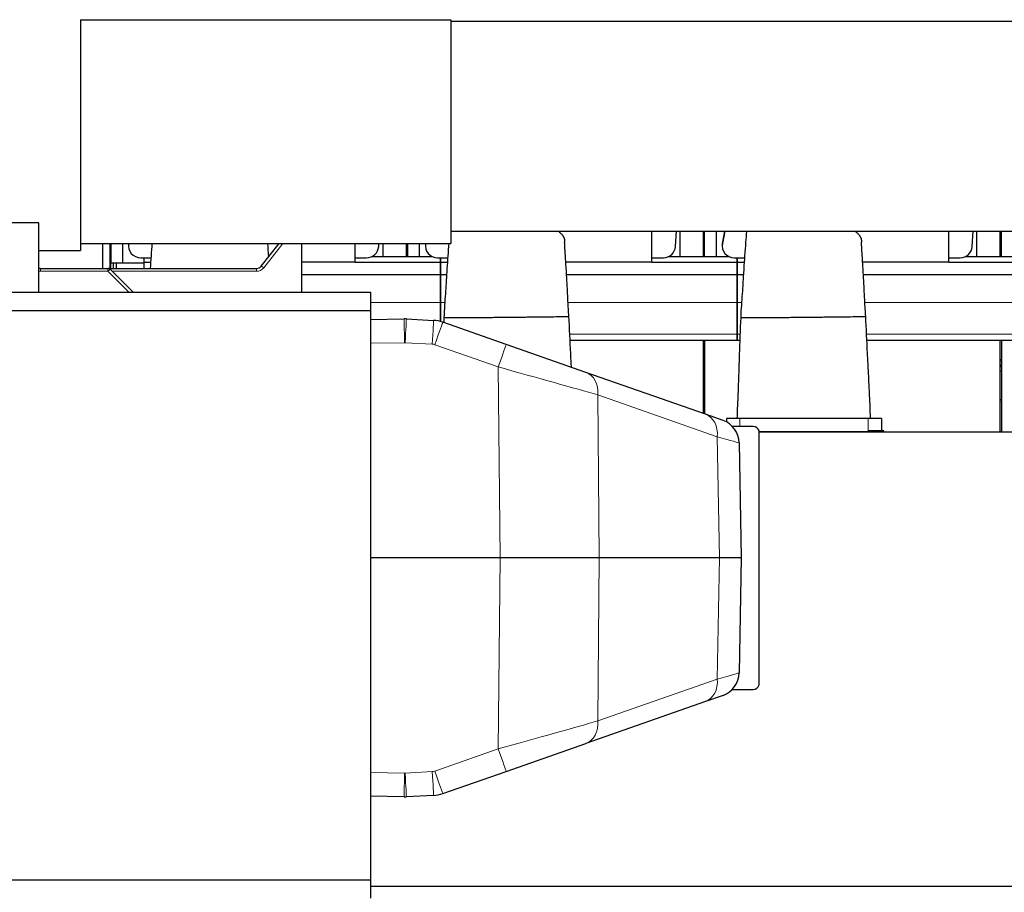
# Model space of a CAD drawing. Header units: inches. Extents: x 0 to 20790, y -12 to 14700.
# Tile 172 of 184: x 14784 to 16410, y 10665 to 12106. Entities that reach past the tile are written whole.
import ezdxf

# ---------------------------------------------------------------- set-up
doc = ezdxf.new("R2010")
doc.units = ezdxf.units.IN
doc.layers.add('1', color=7, linetype='Continuous', true_color=0xffffff)

msp = doc.modelspace()

# ---------------------------------------------------------------- linework, layer by layer
at = {"layer": '1', "color": 2, "linetype": 'Continuous', "lineweight": 25}
for p, q in [((14884.553, 12105.854), (14884.553, 11736.624)), ((14884.553, 12105.854), (15496.053, 12105.854)), ((15496.053, 12105.854), (15496.053, 11736.624)), ((15496.096, 12103.541), (19372.053, 12103.541)), ((14816.053, 11770.324), (14496.553, 11770.324)), ((14816.053, 11655.826), (14816.053, 11770.324)), ((15496.096, 11756.847), (19372.053, 11756.847)), ((15828.053, 11705.665), (15828.053, 11756.847)), ((15867.009, 11731.353), (15868.714, 11756.847)), ((15874.054, 11756.85), (15874.054, 11714.826)), ((15913.054, 11714.827), (15913.054, 11756.851)), ((15915.054, 11714.827), (15915.054, 11756.851)), ((15934.054, 11756.85), (15934.054, 11714.826)), ((15948.381, 11756.85), (15944.401, 11736.486)), ((15947.878, 11756.848), (15944.401, 11739.057)), ((16318.053, 11705.665), (16318.053, 11756.847)), ((16357.009, 11731.353), (16358.714, 11756.847)), ((16364.054, 11756.85), (16364.054, 11714.826)), ((16403.054, 11714.827), (16403.054, 11756.851)), ((16405.054, 11714.827), (16405.054, 11756.851)), ((14884.553, 11736.624), (14884.553, 11724.824)), ((14884.553, 11736.624), (15496.053, 11736.624)), ((14921.012, 11736.619), (14921.012, 11695.325)), ((14933.012, 11736.619), (14933.012, 11695.325)), ((14934.053, 11736.621), (14934.053, 11695.324)), ((14935.054, 11704.324), (14935.054, 11736.627)), ((14954.054, 11736.626), (14954.054, 11704.324)), ((14964.428, 11736.626), (14964.401, 11736.486)), ((15183.149, 11699.168), (15212.413, 11736.624)), ((15250.053, 11655.825), (15250.053, 11736.624)), ((15338.053, 11705.665), (15338.053, 11736.624)), ((15377.009, 11731.353), (15377.361, 11736.625)), ((15384.054, 11736.626), (15384.054, 11714.826)), ((15423.054, 11714.827), (15423.054, 11736.627)), ((15425.054, 11714.827), (15425.054, 11736.627)), ((15444.054, 11736.626), (15444.054, 11714.826)), ((15454.428, 11736.626), (15454.401, 11736.486)), ((14816.053, 11724.824), (14884.553, 11724.824)), ((14964.032, 11735.249), (14964.032, 11732.678)), ((15454.032, 11735.249), (15454.032, 11732.678)), ((15944.032, 11735.249), (15944.032, 11732.678)), ((14935.054, 11704.324), (14954.054, 11704.324)), ((14938.553, 11704.324), (14938.553, 11695.326)), ((14943.826, 11704.324), (14943.826, 11695.323)), ((14954.054, 11704.324), (14989.058, 11704.324)), ((14984.032, 11712.754), (14989.053, 11712.754)), ((14989.053, 11712.754), (14989.053, 11705.82)), ((14989.053, 11712.754), (15000.935, 11712.754)), ((14989.053, 11705.82), (14989.053, 11695.324)), ((14989.053, 11705.82), (15000.473, 11705.82)), ((15338.053, 11705.665), (15250.054, 11705.665)), ((15338.053, 11712.754), (15357.053, 11712.754)), ((15338.053, 11705.82), (15479.053, 11705.82)), ((15365.932, 11714.824), (15465.154, 11714.824)), ((15474.032, 11712.754), (15479.053, 11712.754)), ((15479.053, 11712.754), (15479.053, 11705.82)), ((15479.053, 11712.754), (15490.935, 11712.754)), ((15479.053, 11705.82), (15479.053, 11712.754)), ((15479.053, 11705.82), (15479.053, 11685.238)), ((15479.053, 11705.82), (15490.473, 11705.82)), ((15479.053, 11685.238), (15479.053, 11705.82)), ((15828.053, 11705.665), (15685.924, 11705.665)), ((15828.053, 11712.754), (15847.053, 11712.754)), ((15828.053, 11705.82), (15969.053, 11705.82)), ((15855.932, 11714.824), (15955.154, 11714.824)), ((15964.032, 11712.754), (15969.053, 11712.754)), ((15969.053, 11705.82), (15969.053, 11712.754)), ((15969.053, 11712.754), (15969.053, 11705.82)), ((15969.053, 11712.754), (15980.935, 11712.754)), ((15969.053, 11685.238), (15969.053, 11705.82)), ((15969.053, 11705.82), (15969.053, 11685.238)), ((15969.053, 11705.82), (15980.473, 11705.82)), ((16318.053, 11705.665), (16175.924, 11705.665)), ((16318.053, 11712.754), (16337.053, 11712.754)), ((16318.053, 11705.82), (16459.053, 11705.82)), ((16345.932, 11714.824), (16445.154, 11714.824)), ((14818.837, 11695.324), (14929.982, 11695.324)), ((14929.982, 11695.324), (15175.269, 11695.324)), ((14933.517, 11693.86), (14971.552, 11655.825)), ((15250.054, 11685.238), (15479.053, 11685.238)), ((15479.053, 11685.238), (15489.131, 11685.238)), ((15479.053, 11685.238), (15479.053, 11638.774)), ((15479.053, 11638.774), (15479.053, 11685.238)), ((15687.17, 11685.238), (15969.053, 11685.238)), ((15969.053, 11638.774), (15969.053, 11685.238)), ((15969.053, 11685.238), (15979.131, 11685.238)), ((15969.053, 11685.238), (15969.053, 11638.774)), ((16177.17, 11685.238), (16459.053, 11685.238)), ((14678.553, 11655.825), (15363.553, 11655.825)), ((15363.553, 11655.825), (15363.553, 11625.825)), ((14678.553, 11625.825), (15363.553, 11625.825)), ((15363.553, 11625.825), (15363.553, 10685.825)), ((15479.053, 11607.614), (15479.053, 11638.774)), ((15479.053, 11638.774), (15479.053, 11607.614)), ((15969.053, 11638.774), (15969.053, 11586.799)), ((15969.053, 11586.799), (15969.053, 11638.774)), ((15363.553, 11610.879), (15418.896, 11611.846)), ((15422.731, 11611.779), (15467.631, 11609.429)), ((15587.637, 11569.696), (15482.957, 11606.405)), ((15692.953, 11576.824), (15969.053, 11576.824)), ((15913.054, 11455.581), (15913.054, 11576.824)), ((15915.054, 11576.824), (15915.054, 11454.879)), ((15969.053, 11576.824), (15969.053, 11586.799)), ((15969.053, 11586.799), (15969.053, 11576.824)), ((15969.053, 11576.824), (15973.256, 11576.824)), ((16182.953, 11576.824), (16459.053, 11576.824)), ((16403.054, 11425.324), (16403.054, 11576.824)), ((16405.054, 11576.824), (16405.054, 11425.324)), ((15719.102, 11523.594), (15587.637, 11569.696)), ((15913.049, 11533.487), (15915.049, 11533.487)), ((15913.049, 11526.432), (15915.049, 11526.432)), ((16403.068, 11533.487), (16405.068, 11533.487)), ((16403.068, 11526.432), (16405.068, 11526.432)), ((15916.376, 11454.413), (15719.102, 11523.594)), ((15945.485, 11444.206), (15916.376, 11454.413)), ((15973.053, 11447.324), (15951.053, 11447.324)), ((15951.053, 11447.324), (15951.053, 11441.763)), ((16185.053, 11447.324), (15973.053, 11447.324)), ((16207.053, 11447.324), (16185.053, 11447.324)), ((16207.053, 11447.324), (16207.053, 11427.314)), ((15995.438, 11434.324), (15960.945, 11434.324)), ((16005.053, 11007.574), (16005.053, 11427.074)), ((16189.053, 11425.324), (16005.054, 11425.324)), ((16005.087, 11425.324), (16859.692, 11425.324)), ((16189.053, 11427.314), (16185.053, 11427.314)), ((16211.053, 11427.314), (16189.053, 11427.314)), ((16211.053, 11425.324), (16189.053, 11425.324)), ((16211.053, 11425.324), (16211.053, 11427.314)), ((15972.242, 11407.157), (15975.555, 11217.324)), ((15577.265, 11217.324), (15363.554, 11217.324)), ((15741.072, 11217.324), (15577.265, 11217.324)), ((15939.393, 11217.324), (15741.072, 11217.324)), ((15975.555, 11217.324), (15939.393, 11217.324)), ((15975.555, 11217.324), (15972.242, 11027.491)), ((15945.485, 10990.443), (15916.376, 10980.235)), ((15960.945, 11000.324), (15995.438, 11000.324)), ((15916.376, 10980.235), (15719.102, 10911.055)), ((15587.637, 10864.952), (15719.102, 10911.055)), ((15482.957, 10828.243), (15587.637, 10864.952)), ((15418.896, 10822.803), (15363.553, 10823.769)), ((15467.631, 10825.219), (15422.731, 10822.869)), ((14678.553, 10685.825), (15363.553, 10685.825)), ((15363.553, 10685.825), (15363.553, 10655.825)), ((15363.631, 10675.354), (18348.043, 10675.354))]:
    msp.add_line(p, q, dxfattribs=at)
at = {"layer": '1', "color": 110, "linetype": 'Continuous', "lineweight": 13}
for p, q in [((14964.401, 11736.486), (14964.401, 11736.624)), ((15218.622, 11736.624), (15187.089, 11696.264)), ((15454.401, 11736.486), (15454.401, 11736.624)), ((15944.401, 11736.486), (15944.401, 11739.057)), ((14818.837, 11695.324), (14818.837, 11690.499)), ((14929.982, 11690.499), (14818.837, 11690.499)), ((14929.982, 11690.499), (14929.982, 11695.324)), ((14964.656, 11655.825), (14929.982, 11690.499)), ((15175.269, 11690.499), (14936.883, 11690.499)), ((15175.269, 11695.324), (15175.269, 11690.499)), ((15363.549, 11638.774), (15479.053, 11638.774)), ((15479.053, 11638.774), (15486.04, 11638.774)), ((15689.655, 11638.774), (15969.053, 11638.774)), ((15969.053, 11638.774), (15976.04, 11638.774)), ((16179.655, 11638.774), (16459.053, 11638.774)), ((15692.471, 11586.799), (15969.053, 11586.799)), ((15969.053, 11586.799), (15973.624, 11586.799)), ((16182.471, 11586.799), (16459.053, 11586.799)), ((15419.594, 11572.55), (15363.554, 11571.571)), ((15465.54, 11570.182), (15420.64, 11572.532)), ((15574.4, 11532.648), (15469.72, 11569.357)), ((15913.049, 11544.604), (15915.049, 11544.604)), ((15913.049, 11542.404), (15915.049, 11542.404)), ((15913.049, 11542.057), (15915.049, 11542.057)), ((16403.068, 11544.604), (16405.068, 11544.604)), ((16403.068, 11542.404), (16405.068, 11542.404)), ((16403.068, 11542.057), (16405.068, 11542.057)), ((15577.265, 11217.324), (15574.4, 11532.648)), ((15913.049, 11536.273), (15915.049, 11536.273)), ((15913.049, 11535.967), (15915.049, 11535.967)), ((15913.049, 11535.696), (15915.049, 11535.696)), ((15913.049, 11534.315), (15915.049, 11534.315)), ((16403.068, 11536.273), (16405.068, 11536.273)), ((16403.068, 11535.967), (16405.068, 11535.967)), ((16403.068, 11535.696), (16405.068, 11535.696)), ((16403.068, 11534.315), (16405.068, 11534.315)), ((15935.901, 11417.365), (15738.626, 11486.546)), ((15738.626, 11486.546), (15741.072, 11217.324)), ((15913.055, 11478.746), (15915.056, 11478.746)), ((16403.046, 11478.746), (16405.047, 11478.746)), ((15913.055, 11476.274), (15915.056, 11476.274)), ((16403.046, 11476.274), (16405.047, 11476.274)), ((15973.053, 11447.324), (15973.053, 11434.324)), ((16185.053, 11447.324), (16185.053, 11427.314)), ((15939.393, 11217.324), (15935.901, 11417.365)), ((16189.053, 11425.324), (16189.053, 11427.314)), ((16403.046, 11426.279), (16405.047, 11426.279)), ((15574.4, 10902.001), (15577.265, 11217.324)), ((15741.072, 11217.324), (15738.626, 10948.103)), ((15935.901, 11017.283), (15939.393, 11217.324)), ((15738.626, 10948.103), (15935.901, 11017.283)), ((15469.72, 10865.291), (15574.4, 10902.001)), ((15363.554, 10863.077), (15419.594, 10862.098)), ((15420.64, 10862.117), (15465.54, 10864.467))]:
    msp.add_line(p, q, dxfattribs=at)
at = {"layer": '1', "color": 2, "linetype": 'Continuous', "lineweight": 25}
for centre, radius, start, end in [((14818.837, 11705.324), 10, 253.836125, 270), ((14929.982, 11690.324), 5, 45, 90), ((15175.269, 11705.324), 10, 270, 322), ((15464.756, 11554.504), 55, 70.675182, 87.003957), ((15932.248, 11406.459), 40, 1, 70.675182), ((15995.438, 11424.324), 10, 15.962014, 90), ((15932.248, 11028.189), 40, 289.324819, 359), ((15995.438, 11010.324), 10, 270, 344.037986), ((15464.756, 10880.144), 55, 272.996043, 289.324819)]:
    msp.add_arc(centre, radius, start, end, dxfattribs=at)
at = {"layer": '1', "color": 110, "linetype": 'Continuous', "lineweight": 13}
for centre, start, end in [((14818.837, 11705.499), 259.30425, 270), ((15175.269, 11705.499), 270, 322), ((15464.756, 10879.446), 272.996043, 289.324819)]:
    msp.add_arc(centre, 15, start, end, dxfattribs=at)
at = {"layer": '1', "color": 2, "linetype": 'Continuous', "lineweight": 25}
for centre, major_axis, ratio, start_param, end_param in [((14984.032, 11735.249), (20, 0), 0.9961947, 3.07251845, 3.14160971), ((15474.032, 11735.249), (20, 0), 0.9961947, 3.07251845, 3.14160971), ((15964.032, 11735.249), (20, 0), 0.9961947, 2.94929469, 3.14160971), ((14984.032, 11732.678), (20, 0), 0.9961947, 2.94929469, 4.71238898), ((15357.053, 11732.678), (20, 0), 0.9961947, 4.71238898, 6.21662901), ((15474.032, 11732.678), (20, 0), 0.9961947, 2.94929469, 4.71238898), ((15847.053, 11732.678), (20, 0), 0.9961947, 4.71238898, 6.21662901), ((15964.032, 11732.678), (20, 0), 0.9961947, 2.94929469, 4.71238898), ((16337.053, 11732.678), (20, 0), 0.9961947, 4.71238898, 6.21662901), ((15419.856, 11556.854), (55, 0), 0.99999999, 1.51850551, 1.58825676), ((15419.856, 10877.794), (0, 55), 0.99999998, 3.12413222, 3.19388347)]:
    msp.add_ellipse(centre, major_axis=major_axis, ratio=ratio, start_param=start_param, end_param=end_param, dxfattribs=at)
at = {"layer": '1', "color": 110, "linetype": 'Continuous', "lineweight": 13}
for centre, major_axis, ratio, start_param, end_param in [((14929.982, 11690.324), (-3.536, -3.536), 0.02468519, 3.14159265, 4.6877088), ((15187.089, 11696.089), (3.94, -3.078), 0.02750753, 1.59228426, 3.14159265), ((15419.594, 11571.852), (-0.698, 39.994), 0.00030476, 4.72983961, 6.28318531), ((15420.64, 11571.834), (2.091, 39.945), 0.00091232, 0, 1.55336689), ((15465.54, 11569.484), (2.091, 39.945), 0.00091232, 0, 1.55336689), ((15469.72, 11568.659), (13.237, 37.746), 0.00577619, 0, 1.55432648), ((15419.856, 11557.552), (0.232, 14.998), 0.99999995, 6.24638589, 6.31613714), ((15464.756, 11555.202), (15, 0), 1, 1.23351462, 1.51850551), ((15574.4, 11531.95), (13.237, 37.746), 0.00577619, 0, 1.55432648), ((15574.375, 11531.959), (-200.516, 55.928), 0.00322175, 3.75337349, 4.71316064), ((15705.865, 11485.848), (-13.237, -37.746), 0.80093037, 1.86241923, 3.14159265), ((15903.14, 11416.667), (13.237, 37.746), 0.80093037, 5.00401188, 6.28318531), ((15771.238, 11462.922), (-201.004, 55.765), 0.00101167, 3.14189243, 3.752647), ((15771.238, 10971.726), (201.004, 55.765), 0.00101167, 5.67213096, 6.28288553), ((15903.14, 11017.982), (-13.237, 37.746), 0.80093036, 3.14159265, 4.42076607), ((15574.375, 10902.69), (200.516, 55.928), 0.00322174, 4.71161732, 5.67140448), ((15705.865, 10948.801), (13.237, -37.746), 0.80093036, 0, 1.27917342), ((15574.4, 10902.699), (-13.237, 37.746), 0.00577619, 1.58726617, 3.14159265), ((15419.594, 10862.797), (-0.698, -39.994), 0.00030476, 0, 1.55334569), ((15419.856, 10877.096), (0, 15), 0.99999999, 3.12413222, 3.19388347), ((15420.64, 10862.815), (2.091, -39.945), 0.00091232, 4.72981841, 6.28318531), ((15465.54, 10865.165), (2.091, -39.945), 0.00091232, 4.72981841, 6.28318531), ((15469.72, 10865.989), (13.237, -37.746), 0.00577619, 4.72885882, 6.28318531)]:
    msp.add_ellipse(centre, major_axis=major_axis, ratio=ratio, start_param=start_param, end_param=end_param, dxfattribs=at)
at = {"layer": '1', "color": 2, "linetype": 'Continuous', "lineweight": 25}
for points, knots in [([(15672.829, 11757.002), (15673.079, 11756.83), (15673.325, 11756.657), (15673.958, 11756.2), (15674.436, 11755.844), (15674.898, 11755.482), (15675.082, 11755.338), (15675.173, 11755.265), (15675.445, 11755.046), (15675.623, 11754.9), (15676.501, 11754.168), (15677.157, 11753.576), (15678.073, 11752.678), (15678.367, 11752.378), (15678.932, 11751.773), (15679.203, 11751.469), (15679.983, 11750.552), (15680.458, 11749.935), (15681.105, 11749), (15681.309, 11748.687), (15681.695, 11748.057), (15682.059, 11747.425), (15682.379, 11746.786), (15682.675, 11746.144), (15682.812, 11745.821), (15682.969, 11745.416), (15682.999, 11745.335), (15683.059, 11745.173), (15683.089, 11745.091), (15683.174, 11744.847), (15683.229, 11744.684), (15683.382, 11744.196), (15683.564, 11743.545), (15683.698, 11742.895), (15683.807, 11742.244), (15683.849, 11741.918), (15683.894, 11741.43), (15683.906, 11741.267), (15683.924, 11740.942), (15683.93, 11740.779), (15683.94, 11740.291), (15683.936, 11739.965), (15683.925, 11739.477), (15683.921, 11739.314), (15683.914, 11739.07), (15683.911, 11738.989), (15683.907, 11738.826), (15683.905, 11738.745), (15683.9, 11738.564), (15683.897, 11738.464), (15683.895, 11738.365)], [0, 0, 0, 0, 0.0310665, 0.0310665, 0.08125471, 0.09380176, 0.09380176, 0.10634881, 0.10634881, 0.13144291, 0.13144291, 0.23181932, 0.23181932, 0.28200753, 0.28200753, 0.33219573, 0.33219573, 0.43257215, 0.43257215, 0.48276035, 0.48276035, 0.53294856, 0.58313676, 0.58313676, 0.63332497, 0.63332497, 0.64587202, 0.64587202, 0.65841907, 0.65841907, 0.68351317, 0.68351317, 0.73370138, 0.78388959, 0.78388959, 0.83407779, 0.83407779, 0.85917189, 0.85917189, 0.884266, 0.884266, 0.9344542, 0.9344542, 0.95954831, 0.95954831, 0.97209536, 0.97209536, 0.98464241, 0.98464241, 1, 1, 1, 1]), ([(15984.139, 11756.865), (15984.119, 11756.61), (15983.657, 11750.727), (15982.655, 11737.492), (15981.203, 11717.015), (15979.691, 11694.24), (15978.37, 11673.254), (15977.077, 11653.054), (15975.637, 11634.084), (15974.945, 11620.953), (15974.623, 11614.04)], [0, 0, 0, 0, 0.00634953, 0.1460791, 0.31554158, 0.46266557, 0.62644878, 0.74212771, 0.86463915, 1, 1, 1, 1]), ([(16162.829, 11757.002), (16163.079, 11756.83), (16163.325, 11756.657), (16163.958, 11756.2), (16164.436, 11755.844), (16164.898, 11755.482), (16165.082, 11755.338), (16165.173, 11755.265), (16165.445, 11755.046), (16165.623, 11754.9), (16166.501, 11754.168), (16167.157, 11753.576), (16168.073, 11752.678), (16168.367, 11752.378), (16168.932, 11751.773), (16169.203, 11751.469), (16169.983, 11750.552), (16170.458, 11749.935), (16171.105, 11749), (16171.309, 11748.687), (16171.695, 11748.057), (16172.059, 11747.425), (16172.379, 11746.786), (16172.675, 11746.144), (16172.812, 11745.821), (16172.969, 11745.416), (16172.999, 11745.335), (16173.059, 11745.173), (16173.089, 11745.091), (16173.174, 11744.847), (16173.229, 11744.684), (16173.382, 11744.196), (16173.564, 11743.545), (16173.698, 11742.895), (16173.807, 11742.244), (16173.849, 11741.918), (16173.894, 11741.43), (16173.906, 11741.267), (16173.924, 11740.942), (16173.93, 11740.779), (16173.94, 11740.291), (16173.936, 11739.965), (16173.925, 11739.477), (16173.921, 11739.314), (16173.914, 11739.07), (16173.911, 11738.989), (16173.907, 11738.826), (16173.905, 11738.745), (16173.9, 11738.564), (16173.897, 11738.464), (16173.895, 11738.365)], [0, 0, 0, 0, 0.0310665, 0.0310665, 0.08125471, 0.09380176, 0.09380176, 0.10634881, 0.10634881, 0.13144291, 0.13144291, 0.23181932, 0.23181932, 0.28200753, 0.28200753, 0.33219573, 0.33219573, 0.43257215, 0.43257215, 0.48276035, 0.48276035, 0.53294856, 0.58313676, 0.58313676, 0.63332497, 0.63332497, 0.64587202, 0.64587202, 0.65841907, 0.65841907, 0.68351317, 0.68351317, 0.73370138, 0.78388959, 0.78388959, 0.83407779, 0.83407779, 0.85917189, 0.85917189, 0.884266, 0.884266, 0.9344542, 0.9344542, 0.95954831, 0.95954831, 0.97209536, 0.97209536, 0.98464241, 0.98464241, 1, 1, 1, 1]), ([(15002.613, 11736.691), (15002.119, 11729.936), (15001.167, 11716.47), (15000.225, 11702.287), (14999.775, 11695.337)], [0, 0, 0, 0, 0.51839009, 1, 1, 1, 1]), ([(15195.351, 11714.793), (15195.068, 11719.332), (15194.612, 11726.751), (15194.175, 11733.906), (15194.008, 11736.643)], [0, 0, 0, 0, 0.61438094, 1, 1, 1, 1]), ([(15492.613, 11736.691), (15492.119, 11729.936), (15491.158, 11716.337), (15489.691, 11694.24), (15488.37, 11673.254), (15487.077, 11653.054), (15485.637, 11634.084), (15484.945, 11620.953), (15484.623, 11614.04)], [0, 0, 0, 0, 0.18479354, 0.36002175, 0.55509151, 0.69286789, 0.83878196, 1, 1, 1, 1]), ([(15691.032, 11616.174), (15690.472, 11624.563), (15689.435, 11640.987), (15688.433, 11663.913), (15687.305, 11682.988), (15686.467, 11697.021), (15685.882, 11706.312), (15685.26, 11716.22), (15684.615, 11726.693), (15684.103, 11735.075), (15683.903, 11738.381)], [0, 0, 0, 0, 0.19797997, 0.38954947, 0.54568513, 0.66148951, 0.73763505, 0.78088814, 0.91283807, 1, 1, 1, 1]), ([(16181.032, 11616.174), (16180.472, 11624.563), (16179.435, 11640.987), (16178.433, 11663.913), (16177.305, 11682.988), (16176.467, 11697.021), (16175.882, 11706.312), (16175.26, 11716.22), (16174.615, 11726.693), (16174.103, 11735.075), (16173.903, 11738.381)], [0, 0, 0, 0, 0.19797997, 0.38954947, 0.54568513, 0.66148951, 0.73763505, 0.78088814, 0.91283807, 1, 1, 1, 1]), ([(15484.623, 11614.04), (15484.623, 11614.04), (15484.617, 11614.032), (15484.599, 11614.021), (15484.686, 11614.008), (15484.935, 11613.99), (15485.792, 11613.967), (15488.799, 11613.94), (15495.546, 11613.938), (15508.267, 11613.993), (15524.442, 11614.101), (15539.277, 11614.224), (15550.477, 11614.327), (15556.214, 11614.383), (15559.02, 11614.412), (15559.684, 11614.418)], [0, 0, 0, 0, 0.00314393, 0.04148455, 0.06065486, 0.07982517, 0.1565064, 0.23318764, 0.38655011, 0.53991258, 0.69327506, 0.84663753, 0.92331876, 0.98562227, 1, 1, 1, 1]), ([(15559.684, 11614.418), (15560.569, 11614.427), (15564.657, 11614.468), (15572.766, 11614.55), (15587.923, 11614.703), (15601.333, 11614.838), (15611.975, 11614.945), (15615.828, 11614.984), (15620.944, 11615.035), (15630.966, 11615.141), (15645.957, 11615.313), (15662.813, 11615.53), (15676.734, 11615.739), (15684.691, 11615.888), (15688.144, 11615.972), (15689.54, 11616.015), (15690.307, 11616.044), (15690.804, 11616.07), (15691.04, 11616.093), (15691.022, 11616.113), (15691.034, 11616.14), (15691.022, 11616.161), (15691.032, 11616.174)], [0, 0, 0, 0, 0.01317801, 0.05271203, 0.10542407, 0.21084814, 0.22402615, 0.23720415, 0.26356017, 0.3162722, 0.42169627, 0.52712034, 0.63254441, 0.73796848, 0.79068051, 0.81703653, 0.84339255, 0.86974856, 0.89610458, 0.9224606, 0.94881661, 1, 1, 1, 1]), ([(15695.185, 11531.98), (15695.104, 11533.544), (15694.866, 11538.168), (15694.474, 11545.849), (15693.149, 11572.349), (15692.003, 11595.789), (15691.032, 11616.174)], [0, 0, 0, 0, 0.05572977, 0.16479146, 0.27370346, 1, 1, 1, 1]), ([(15974.623, 11614.04), (15973.835, 11593.679), (15972.716, 11563.078), (15971.559, 11529.776), (15971.019, 11512.716), (15970.607, 11501.458), (15970.019, 11486.472), (15969.28, 11468.319), (15968.711, 11454.607), (15968.404, 11447.32)], [0, 0, 0, 0, 0.3664021, 0.55062588, 0.59918397, 0.6733214, 0.75320725, 0.86886145, 1, 1, 1, 1]), ([(15974.623, 11614.04), (15974.623, 11614.04), (15974.617, 11614.032), (15974.599, 11614.021), (15974.686, 11614.008), (15974.935, 11613.99), (15975.792, 11613.967), (15978.799, 11613.94), (15985.546, 11613.938), (15998.267, 11613.993), (16014.442, 11614.101), (16029.277, 11614.224), (16040.477, 11614.327), (16046.214, 11614.383), (16049.02, 11614.412), (16049.684, 11614.418)], [0, 0, 0, 0, 0.00314393, 0.04148455, 0.06065486, 0.07982517, 0.1565064, 0.23318764, 0.38655011, 0.53991258, 0.69327506, 0.84663753, 0.92331876, 0.98562227, 1, 1, 1, 1]), ([(16049.684, 11614.418), (16050.569, 11614.427), (16054.657, 11614.468), (16062.766, 11614.55), (16077.923, 11614.703), (16091.333, 11614.838), (16101.975, 11614.945), (16105.828, 11614.984), (16110.944, 11615.035), (16120.966, 11615.141), (16135.957, 11615.313), (16152.813, 11615.53), (16166.734, 11615.739), (16174.691, 11615.888), (16178.144, 11615.972), (16179.54, 11616.015), (16180.307, 11616.044), (16180.804, 11616.07), (16181.04, 11616.093), (16181.022, 11616.113), (16181.034, 11616.14), (16181.022, 11616.161), (16181.032, 11616.174)], [0, 0, 0, 0, 0.01317801, 0.05271203, 0.10542407, 0.21084814, 0.22402615, 0.23720415, 0.26356017, 0.3162722, 0.42169627, 0.52712034, 0.63254441, 0.73796848, 0.79068051, 0.81703653, 0.84339255, 0.86974856, 0.89610458, 0.9224606, 0.94881661, 1, 1, 1, 1]), ([(16189.118, 11447.311), (16188.79, 11454.997), (16188.172, 11469.269), (16187.342, 11488.076), (16186.618, 11503.979), (16186.011, 11516.428), (16185.421, 11527.406), (16184.942, 11536.666), (16184.474, 11545.849), (16183.149, 11572.349), (16182.003, 11595.789), (16181.032, 11616.174)], [0, 0, 0, 0, 0.1365163, 0.25350294, 0.33406791, 0.41900621, 0.4746804, 0.52916326, 0.58354414, 0.63785039, 1, 1, 1, 1])]:
    msp.add_open_spline(points, degree=3, knots=knots, dxfattribs=at)
msp.add_open_spline([(15484.623, 11614.04), (15484.518, 11611.335), (15484.414, 11608.631), (15484.311, 11605.926)], degree=3, dxfattribs=at)

doc.saveas('drawing.dxf')
